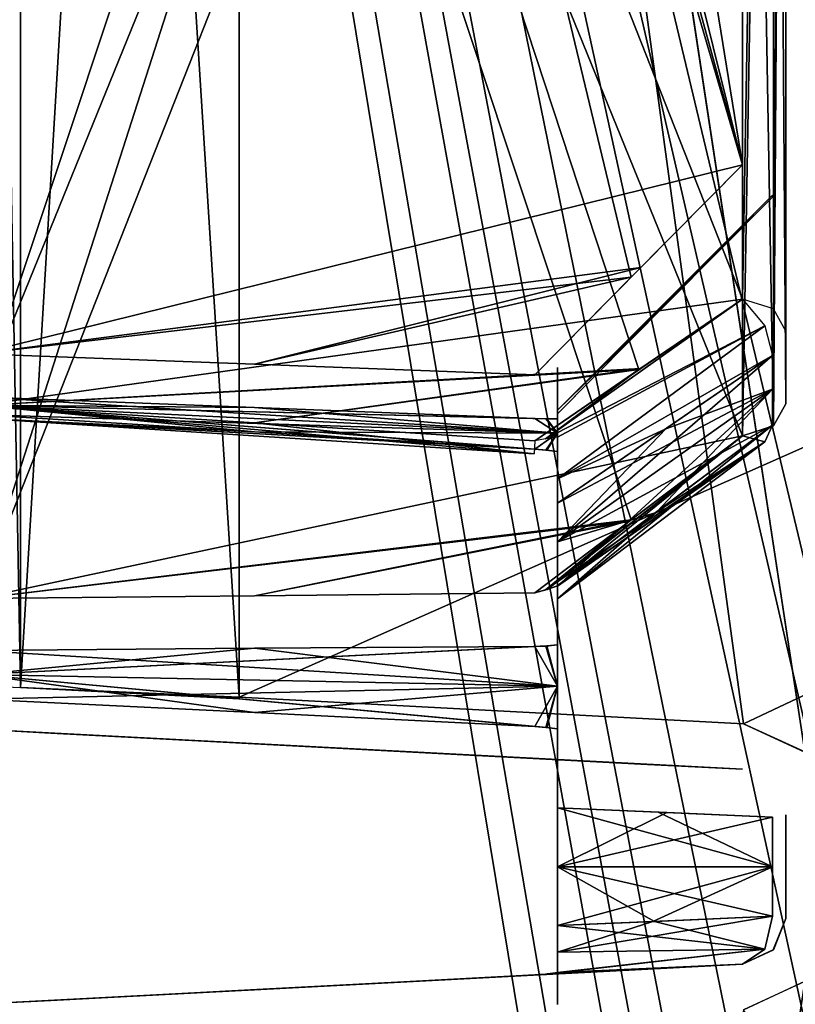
# Model space of a CAD drawing. Header units: millimetres. Extents: x -62 to 48, y -119 to 123.
# Tile 40 of 194: x -30.77 to -25.68, y 87.77 to 94.24. Entities that reach past the tile are written whole.
import ezdxf

# ---------------------------------------------------------------- set-up
doc = ezdxf.new("R2010")
doc.units = ezdxf.units.MM
doc.header["$LTSCALE"] = 52.148148
for name, color, linetype in [('100', 7, 'CONTINUOUS'), ('102', 7, 'CONTINUOUS'), ('135', 7, 'CONTINUOUS'), ('143', 7, 'CONTINUOUS'), ('172', 7, 'CONTINUOUS'), ('176', 7, 'CONTINUOUS'), ('177', 7, 'CONTINUOUS'), ('178', 7, 'CONTINUOUS'), ('179', 7, 'CONTINUOUS'), ('186', 7, 'CONTINUOUS'), ('194', 7, 'CONTINUOUS'), ('206', 7, 'CONTINUOUS'), ('207', 7, 'CONTINUOUS'), ('210', 7, 'CONTINUOUS'), ('211', 7, 'CONTINUOUS'), ('212', 7, 'CONTINUOUS'), ('213', 7, 'CONTINUOUS'), ('215', 7, 'CONTINUOUS'), ('218', 7, 'CONTINUOUS'), ('219', 7, 'CONTINUOUS'), ('231', 7, 'CONTINUOUS'), ('247', 7, 'CONTINUOUS'), ('266', 7, 'CONTINUOUS'), ('267', 7, 'CONTINUOUS'), ('300', 7, 'CONTINUOUS'), ('303', 7, 'CONTINUOUS'), ('304', 7, 'CONTINUOUS'), ('305', 7, 'CONTINUOUS'), ('310', 7, 'CONTINUOUS'), ('311', 7, 'CONTINUOUS'), ('321', 7, 'CONTINUOUS'), ('322', 7, 'CONTINUOUS'), ('345', 7, 'CONTINUOUS'), ('89', 7, 'CONTINUOUS'), ('91', 7, 'CONTINUOUS')]:
    doc.layers.add(name, color=color, linetype=linetype)

msp = doc.modelspace()

# ---------------------------------------------------------------- linework, layer by layer
at = {"layer": '100', "color": 7, "linetype": 'Continuous', "true_color": 0xf5f5f5}
for points in [[(29.8797, 115.9911, 28.7281), (29.8797, 5.8096, 28.7281), (-29.332, 113.9234, 26.6604), (29.8797, 115.9911, 28.7281)], [(-29.332, 113.9234, 26.6604), (29.8797, 5.8096, 28.7281), (-25.6147, 89.4303, 26.7902), (-29.332, 113.9234, 26.6604)], [(-26.0178, 89.6157, 26.7762), (-29.332, 113.9234, 26.6604), (-25.6147, 89.4303, 26.7902), (-26.0178, 89.6157, 26.7762)], [(-29.332, 89.7894, 26.6604), (-29.332, 113.9234, 26.6604), (-26.0178, 89.6157, 26.7762), (-29.332, 89.7894, 26.6604)], [(-25.6132, 87.9237, 26.7903), (29.8797, 5.8096, 28.7281), (-26.0178, 87.7367, 26.7762), (-25.6132, 87.9237, 26.7903)]]:
    msp.add_3dface(points, dxfattribs=at)
at = {"layer": '102', "color": 7, "linetype": 'Continuous', "true_color": 0xf5f5f5}
for points in [[(-29.332, 35.437, -27.1839), (-26.0178, 35.2633, -27.2997), (29.8797, 115.9911, -29.2516), (-29.332, 35.437, -27.1839)], [(-29.332, 63.3166, -27.1839), (-26.0178, 62.9523, -27.2997), (29.8797, 115.9911, -29.2516), (-29.332, 63.3166, -27.1839)], [(29.8797, 115.9911, -29.2516), (-25.6147, 33.5697, -27.3137), (-29.332, 8.9642, -27.1839), (29.8797, 115.9911, -29.2516)], [(-25.6147, 87.9221, -27.3137), (-29.332, 63.3166, -27.1839), (29.8797, 115.9911, -29.2516), (-25.6147, 87.9221, -27.3137)], [(-26.0178, 8.6, -27.2997), (29.8797, 115.9911, -29.2516), (-29.332, 8.9642, -27.1839), (-26.0178, 8.6, -27.2997)], [(-29.332, 113.9234, -27.1839), (-29.332, 89.7894, -27.1839), (29.8797, 115.9911, -29.2516), (-29.332, 113.9234, -27.1839)], [(-29.332, 89.7894, -27.1839), (-26.0178, 89.6157, -27.2997), (29.8797, 115.9911, -29.2516), (-29.332, 89.7894, -27.1839)], [(-25.7863, 60.141, -27.3077), (-29.332, 35.437, -27.1839), (29.8797, 115.9911, -29.2516), (-25.7863, 60.141, -27.3077)], [(-26.0178, 35.2633, -27.2997), (-25.6132, 35.0763, -27.3138), (29.8797, 115.9911, -29.2516), (-26.0178, 35.2633, -27.2997)], [(-26.0178, 62.9523, -27.2997), (-25.7846, 62.8577, -27.3078), (29.8797, 115.9911, -29.2516), (-26.0178, 62.9523, -27.2997)], [(-25.7867, 8.5069, -27.3077), (29.8797, 115.9911, -29.2516), (-26.0178, 8.6, -27.2997), (-25.7867, 8.5069, -27.3077)], [(-26.0178, 89.6157, -27.2997), (-25.6132, 89.4286, -27.3138), (29.8797, 115.9911, -29.2516), (-26.0178, 89.6157, -27.2997)], [(-25.5608, 8.2271, -27.3156), (29.8797, 115.9911, -29.2516), (-25.7867, 8.5069, -27.3077), (-25.5608, 8.2271, -27.3156)], [(-25.5552, 60.4321, -27.3158), (-25.7863, 60.141, -27.3077), (29.8797, 115.9911, -29.2516), (-25.5552, 60.4321, -27.3158)], [(-25.7846, 62.8577, -27.3078), (-25.5575, 62.5726, -27.3157), (29.8797, 115.9911, -29.2516), (-25.7846, 62.8577, -27.3078)], [(-26.0178, 87.7367, -27.2997), (-29.332, 63.3166, -27.1839), (-25.6147, 87.9221, -27.3137), (-26.0178, 87.7367, -27.2997)]]:
    msp.add_3dface(points, dxfattribs=at)
at = {"layer": '135', "color": 7, "linetype": 'Continuous', "true_color": 0xf5f5f5}
for points in [[(-25.7388, 93.3004, -0.2618), (-25.7388, 93.2879, -0.6021), (-25.7388, 113.1056, -0.6021), (-25.7388, 93.3004, -0.2618)], [(-25.7388, 93.2879, 0.0786), (-25.7388, 93.3004, -0.2618), (-25.7388, 113.1056, -0.6021), (-25.7388, 93.2879, 0.0786)], [(-25.7388, 113.1056, 0.0786), (-25.7388, 93.2879, 0.0786), (-25.7388, 113.1056, -0.6021), (-25.7388, 113.1056, 0.0786)], [(-25.7388, 103.852, 14.2548), (-25.7388, 103.6039, 14.4881), (-25.7388, 92.1958, 2.7376), (-25.7388, 103.852, 14.2548)], [(-25.7388, 103.852, -14.7783), (-25.7388, 92.1958, -3.2611), (-25.7388, 103.6039, -15.0116), (-25.7388, 103.852, -14.7783)], [(-25.7388, 103.6039, 14.4881), (-25.7388, 103.3736, 14.7389), (-25.7388, 92.1958, 2.7376), (-25.7388, 103.6039, 14.4881)], [(-25.7388, 103.6039, -15.0116), (-25.7388, 92.1958, -3.2611), (-25.7388, 103.3736, -15.2624), (-25.7388, 103.6039, -15.0116)], [(-25.7388, 91.7175, -3.7452), (-25.7388, 103.3736, -15.2624), (-25.7388, 91.9656, -3.5119), (-25.7388, 91.7175, -3.7452)], [(-25.7388, 103.3736, 14.7389), (-25.7388, 91.7175, 3.2217), (-25.7388, 91.9656, 2.9884), (-25.7388, 103.3736, 14.7389)], [(-25.7388, 92.1958, 2.7376), (-25.7388, 103.3736, 14.7389), (-25.7388, 91.9656, 2.9884), (-25.7388, 92.1958, 2.7376)], [(-25.7388, 103.3736, -15.2624), (-25.7388, 92.1958, -3.2611), (-25.7388, 91.9656, -3.5119), (-25.7388, 103.3736, -15.2624)], [(-25.7388, 89.0165, -27.0197), (-25.7388, 89.0165, -4.8735), (-25.7388, 88.6762, -4.886), (-25.7388, 89.0165, -27.0197)], [(-25.7388, 88.3359, -27.0197), (-25.7388, 89.0165, -27.0197), (-25.7388, 88.3359, -4.8735), (-25.7388, 88.3359, -27.0197)], [(-25.7388, 88.3359, -4.8735), (-25.7388, 89.0165, -27.0197), (-25.7388, 88.6762, -4.886), (-25.7388, 88.3359, -4.8735)], [(-25.7388, 89.0165, 26.4962), (-25.7388, 88.3359, 26.4962), (-25.7388, 89.0165, 4.35), (-25.7388, 89.0165, 26.4962)], [(-25.7388, 89.0165, 4.35), (-25.7388, 88.3359, 26.4962), (-25.7388, 88.6762, 4.3625), (-25.7388, 89.0165, 4.35)], [(-25.7388, 88.3359, 26.4962), (-25.7388, 88.3359, 4.35), (-25.7388, 88.6762, 4.3625), (-25.7388, 88.3359, 26.4962)]]:
    msp.add_3dface(points, dxfattribs=at)
at = {"layer": '143', "color": 7, "linetype": 'Continuous', "true_color": 0xf5f5f5}
for points in [[(-27.2388, 91.957, 0.4328), (-27.2388, 91.7506, 0.4723), (-27.2388, 91.7047, 0.2989), (-27.2388, 91.957, 0.4328)], [(-27.2388, 91.957, -0.9563), (-27.2388, 91.7047, -0.8224), (-27.2388, 91.7507, -0.9958), (-27.2388, 91.957, -0.9563)], [(-27.2388, 91.7047, -0.8224), (-27.2388, 91.6511, -0.6487), (-27.2388, 91.7507, -0.9958), (-27.2388, 91.7047, -0.8224)], [(-27.2388, 91.7507, -0.9958), (-27.2388, 91.6511, -0.6487), (-27.2388, 91.6188, -1.1668), (-27.2388, 91.7507, -0.9958)], [(-27.2388, 91.7506, 0.4723), (-27.2388, 91.6188, 0.6432), (-27.2388, 91.7047, 0.2989), (-27.2388, 91.7506, 0.4723)], [(-27.2388, 91.7047, 0.2989), (-27.2388, 91.6188, 0.6432), (-27.2388, 91.6511, 0.1252), (-27.2388, 91.7047, 0.2989)], [(-27.2388, 91.6762, -0.2618), (-27.2388, 91.6511, 0.1252), (-27.2388, 91.6511, -0.6487), (-27.2388, 91.6762, -0.2618)], [(-27.2388, 91.6511, -0.6487), (-27.2388, 91.6188, 0.6432), (-27.2388, 91.6188, -1.1668), (-27.2388, 91.6511, -0.6487)], [(-27.2388, 91.6511, 0.1252), (-27.2388, 91.6188, 0.6432), (-27.2388, 91.6511, -0.6487), (-27.2388, 91.6511, 0.1252)], [(-27.2388, 91.6188, 0.6432), (-27.2388, 91.524, 0.9079), (-27.2388, 91.6188, -1.1668), (-27.2388, 91.6188, 0.6432)], [(-27.2388, 91.6188, -1.1668), (-27.2388, 91.524, 0.9079), (-27.2388, 91.524, -1.4314), (-27.2388, 91.6188, -1.1668)], [(-27.2388, 91.524, 0.9079), (-27.2388, 91.4054, 1.1627), (-27.2388, 91.524, -1.4314), (-27.2388, 91.524, 0.9079)], [(-27.2388, 91.524, -1.4314), (-27.2388, 91.4054, 1.1627), (-27.2388, 91.4054, -1.6862), (-27.2388, 91.524, -1.4314)], [(-27.2388, 91.4981, -2.0737), (-27.2388, 91.3791, -1.9005), (-27.2388, 91.2245, -1.9915), (-27.2388, 91.4981, -2.0737)], [(-27.2388, 91.4981, 1.5502), (-27.2388, 91.2245, 1.468), (-27.2388, 91.3791, 1.3773), (-27.2388, 91.4981, 1.5502)], [(-27.2388, 91.4054, 1.1627), (-27.2388, 91.3791, 1.3773), (-27.2388, 91.4054, -1.6862), (-27.2388, 91.4054, 1.1627)], [(-27.2388, 91.4054, -1.6862), (-27.2388, 91.3791, 1.3773), (-27.2388, 91.3791, -1.9005), (-27.2388, 91.4054, -1.6862)], [(-27.2388, 91.3791, 1.3773), (-27.2388, 91.2245, 1.468), (-27.2388, 91.3791, -1.9005), (-27.2388, 91.3791, 1.3773)], [(-27.2388, 91.3791, -1.9005), (-27.2388, 91.2245, 1.468), (-27.2388, 91.2245, -1.9915), (-27.2388, 91.3791, -1.9005)], [(-27.2388, 91.2245, 1.468), (-27.2388, 91.0643, 1.5539), (-27.2388, 91.2245, -1.9915), (-27.2388, 91.2245, 1.468)], [(-27.2388, 91.2245, -1.9915), (-27.2388, 91.0643, 1.5539), (-27.2388, 91.0643, -2.0775), (-27.2388, 91.2245, -1.9915)], [(-27.2388, 91.0643, 1.5539), (-27.2388, 90.8102, 1.8468), (-27.2388, 91.0643, -2.0775), (-27.2388, 91.0643, 1.5539)], [(-27.2388, 91.0643, -2.0775), (-27.2388, 90.8102, 1.8468), (-27.2388, 90.8102, -2.3703), (-27.2388, 91.0643, -2.0775)], [(-27.2388, 90.8102, 1.8468), (-27.2388, 90.5204, 2.1045), (-27.2388, 90.8102, -2.3703), (-27.2388, 90.8102, 1.8468)], [(-27.2388, 90.8102, -2.3703), (-27.2388, 90.5204, 2.1045), (-27.2388, 90.5204, -2.628), (-27.2388, 90.8102, -2.3703)], [(-27.2388, 90.5218, 2.5383), (-27.2388, 90.3475, 2.4214), (-27.2388, 90.4364, 2.2656), (-27.2388, 90.5218, 2.5383)], [(-27.2388, 90.5218, -3.0618), (-27.2388, 90.4364, -2.7891), (-27.2388, 90.3472, -2.9448), (-27.2388, 90.5218, -3.0618)], [(-27.2388, 90.5204, 2.1045), (-27.2388, 90.4364, 2.2656), (-27.2388, 90.5204, -2.628), (-27.2388, 90.5204, 2.1045)], [(-27.2388, 90.5204, -2.628), (-27.2388, 90.4364, 2.2656), (-27.2388, 90.4364, -2.7891), (-27.2388, 90.5204, -2.628)], [(-27.2388, 90.4364, -2.7891), (-27.2388, 90.3475, 2.4214), (-27.2388, 90.3472, -2.9448), (-27.2388, 90.4364, -2.7891)], [(-27.2388, 90.4364, 2.2656), (-27.2388, 90.3475, 2.4214), (-27.2388, 90.4364, -2.7891), (-27.2388, 90.4364, 2.2656)], [(-27.2388, 90.3475, 2.4214), (-27.2388, 90.1333, 2.4502), (-27.2388, 90.3472, -2.9448), (-27.2388, 90.3475, 2.4214)], [(-27.2388, 90.3472, -2.9448), (-27.2388, 90.1333, 2.4502), (-27.2388, 90.1333, -2.9737), (-27.2388, 90.3472, -2.9448)], [(-27.2388, 90.1333, -2.9737), (-27.2388, 89.8628, 2.579), (-27.2388, 89.8628, -3.1025), (-27.2388, 90.1333, -2.9737)], [(-27.2388, 90.1333, 2.4502), (-27.2388, 89.8628, 2.579), (-27.2388, 90.1333, -2.9737), (-27.2388, 90.1333, 2.4502)], [(-27.2388, 89.8628, 2.579), (-27.2388, 89.5812, 2.6808), (-27.2388, 89.8628, -3.1025), (-27.2388, 89.8628, 2.579)], [(-27.2388, 89.8628, -3.1025), (-27.2388, 89.5812, 2.6808), (-27.2388, 89.5812, -3.2043), (-27.2388, 89.8628, -3.1025)], [(-27.2388, 89.5812, -3.2043), (-27.2388, 89.4102, 2.8127), (-27.2388, 89.4102, -3.3363), (-27.2388, 89.5812, -3.2043)], [(-27.2388, 89.5812, 2.6808), (-27.2388, 89.4102, 2.8127), (-27.2388, 89.5812, -3.2043), (-27.2388, 89.5812, 2.6808)], [(-27.2388, 89.4102, 2.8127), (-27.2388, 89.3707, 3.0191), (-27.2388, 89.4102, -3.3363), (-27.2388, 89.4102, 2.8127)], [(-27.2388, 89.4102, -3.3363), (-27.2388, 89.3707, 3.0191), (-27.2388, 89.3707, -3.5426), (-27.2388, 89.4102, -3.3363)], [(-27.2388, 89.3707, 3.0191), (-27.2388, 89.2368, 2.7667), (-27.2388, 89.3707, -3.5426), (-27.2388, 89.3707, 3.0191)], [(-27.2388, 89.3707, -3.5426), (-27.2388, 89.2368, 2.7667), (-27.2388, 89.2368, -3.2902), (-27.2388, 89.3707, -3.5426)], [(-27.2388, 89.2368, 2.7667), (-27.2388, 89.0631, 2.7132), (-27.2388, 89.2368, -3.2902), (-27.2388, 89.2368, 2.7667)], [(-27.2388, 89.2368, -3.2902), (-27.2388, 89.0631, 2.7132), (-27.2388, 89.0631, -3.2367), (-27.2388, 89.2368, -3.2902)], [(-27.2388, 89.0631, 2.7132), (-27.2388, 88.6762, 2.7382), (-27.2388, 89.0631, -3.2367), (-27.2388, 89.0631, 2.7132)], [(-27.2388, 89.0631, -3.2367), (-27.2388, 88.6762, 2.7382), (-27.2388, 88.6762, -3.2618), (-27.2388, 89.0631, -3.2367)], [(-27.2388, 88.6762, 2.7382), (-27.2388, 88.2892, 2.7132), (-27.2388, 88.6762, -3.2618), (-27.2388, 88.6762, 2.7382)], [(-27.2388, 88.6762, -3.2618), (-27.2388, 88.2892, 2.7132), (-27.2388, 88.2892, -3.2367), (-27.2388, 88.6762, -3.2618)], [(-27.2388, 88.2892, 2.7132), (-27.2388, 88.1155, 2.7667), (-27.2388, 88.2892, -3.2367), (-27.2388, 88.2892, 2.7132)], [(-27.2388, 88.2892, -3.2367), (-27.2388, 88.1155, 2.7667), (-27.2388, 88.1155, -3.2902), (-27.2388, 88.2892, -3.2367)], [(-27.2388, 88.1155, 2.7667), (-27.2388, 87.9817, 3.0191), (-27.2388, 88.1155, -3.2902), (-27.2388, 88.1155, 2.7667)], [(-27.2388, 88.1155, -3.2902), (-27.2388, 87.9817, 3.0191), (-27.2388, 87.9817, -3.5426), (-27.2388, 88.1155, -3.2902)], [(-27.2388, 87.9817, 3.0191), (-27.2388, 87.9422, 2.8128), (-27.2388, 87.9817, -3.5426), (-27.2388, 87.9817, 3.0191)], [(-27.2388, 87.9817, -3.5426), (-27.2388, 87.9422, 2.8128), (-27.2388, 87.9421, -3.3362), (-27.2388, 87.9817, -3.5426)], [(-27.2388, 87.9422, 2.8128), (-27.2388, 87.7712, 2.6808), (-27.2388, 87.9421, -3.3362), (-27.2388, 87.9422, 2.8128)], [(-27.2388, 87.9421, -3.3362), (-27.2388, 87.7712, 2.6808), (-27.2388, 87.7712, -3.2043), (-27.2388, 87.9421, -3.3362)]]:
    msp.add_3dface(points, dxfattribs=at)
at = {"layer": '172', "color": 7, "linetype": 'Continuous', "true_color": 0xf5f5f5}
for points in [[(-25.8266, 88.6762, 4.1504), (-27.2388, 89.0631, 2.7132), (-26.5784, 89.0351, 3.381), (-25.8266, 88.6762, 4.1504)], [(-27.2388, 88.6762, 2.7382), (-27.2388, 89.0631, 2.7132), (-25.8266, 88.6762, 4.1504), (-27.2388, 88.6762, 2.7382)], [(-25.8266, 89.0009, 4.1384), (-25.8266, 88.6762, 4.1504), (-26.5784, 89.0351, 3.381), (-25.8266, 89.0009, 4.1384)], [(-27.2388, 88.6762, 2.7382), (-25.8266, 88.3515, 4.1384), (-26.6028, 88.3162, 3.3564), (-27.2388, 88.6762, 2.7382)], [(-25.8266, 88.3515, 4.1384), (-27.2388, 88.6762, 2.7382), (-25.8266, 88.6762, 4.1504), (-25.8266, 88.3515, 4.1384)], [(-27.2388, 88.2892, 2.7132), (-27.2388, 88.6762, 2.7382), (-26.6028, 88.3162, 3.3564), (-27.2388, 88.2892, 2.7132)]]:
    msp.add_3dface(points, dxfattribs=at)
at = {"layer": '176', "color": 7, "linetype": 'Continuous', "true_color": 0xf5f5f5}
for points in [[(-27.2388, 89.0631, -3.2367), (-27.2388, 88.6762, -3.2618), (-26.5221, 89.0326, -3.9613), (-27.2388, 89.0631, -3.2367)], [(-27.2388, 88.6762, -3.2618), (-25.8266, 89.0009, -4.6619), (-26.5221, 89.0326, -3.9613), (-27.2388, 88.6762, -3.2618)], [(-25.8266, 89.0009, -4.6619), (-27.2388, 88.6762, -3.2618), (-25.8266, 88.6762, -4.6739), (-25.8266, 89.0009, -4.6619)], [(-27.2388, 88.6762, -3.2618), (-27.2388, 88.2892, -3.2367), (-25.8266, 88.6762, -4.6739), (-27.2388, 88.6762, -3.2618)], [(-25.8266, 88.6762, -4.6739), (-27.2388, 88.2892, -3.2367), (-26.6129, 88.3158, -3.8696), (-25.8266, 88.6762, -4.6739)], [(-25.8266, 88.3515, -4.6619), (-25.8266, 88.6762, -4.6739), (-26.6129, 88.3158, -3.8696), (-25.8266, 88.3515, -4.6619)]]:
    msp.add_3dface(points, dxfattribs=at)
at = {"layer": '177', "color": 7, "linetype": 'Continuous', "true_color": 0xf5f5f5}
for points in [[(-27.2388, 90.8102, -2.3703), (-25.8266, 92.0344, -3.1235), (-26.5232, 91.5576, -2.6077), (-27.2388, 90.8102, -2.3703)], [(-25.8266, 92.0344, -3.1235), (-27.2388, 90.8102, -2.3703), (-25.8266, 91.8147, -3.3628), (-25.8266, 92.0344, -3.1235)], [(-25.8266, 91.8147, -3.3628), (-27.2388, 90.5204, -2.628), (-26.5863, 91.0092, -3.072), (-25.8266, 91.8147, -3.3628)], [(-27.2388, 90.8102, -2.3703), (-27.2388, 90.5204, -2.628), (-25.8266, 91.8147, -3.3628), (-27.2388, 90.8102, -2.3703)], [(-25.8266, 91.5779, -3.5854), (-25.8266, 91.8147, -3.3628), (-26.5863, 91.0092, -3.072), (-25.8266, 91.5779, -3.5854)], [(-27.2388, 91.0643, -2.0775), (-27.2388, 90.8102, -2.3703), (-26.5232, 91.5576, -2.6077), (-27.2388, 91.0643, -2.0775)]]:
    msp.add_3dface(points, dxfattribs=at)
at = {"layer": '178', "color": 7, "linetype": 'Continuous', "true_color": 0xf5f5f5}
for points in [[(-25.8266, 93.0764, 0.0629), (-27.2388, 91.6762, -0.2618), (-25.8266, 93.0883, -0.2618), (-25.8266, 93.0764, 0.0629)], [(-27.2388, 91.6762, -0.2618), (-25.8266, 93.0764, -0.5865), (-25.8266, 93.0883, -0.2618), (-27.2388, 91.6762, -0.2618)], [(-26.5232, 92.3746, 0.0947), (-27.2388, 91.6762, -0.2618), (-25.8266, 93.0764, 0.0629), (-26.5232, 92.3746, 0.0947)], [(-25.8266, 93.0764, -0.5865), (-27.2388, 91.6762, -0.2618), (-26.5863, 92.311, -0.621), (-25.8266, 93.0764, -0.5865)], [(-27.2388, 91.6511, 0.1252), (-27.2388, 91.6762, -0.2618), (-26.5232, 92.3746, 0.0947), (-27.2388, 91.6511, 0.1252)], [(-27.2388, 91.6762, -0.2618), (-27.2388, 91.6511, -0.6487), (-26.5863, 92.311, -0.621), (-27.2388, 91.6762, -0.2618)]]:
    msp.add_3dface(points, dxfattribs=at)
at = {"layer": '179', "color": 7, "linetype": 'Continuous', "true_color": 0xf5f5f5}
for points in [[(-26.5311, 91.5521, 2.0783), (-25.8266, 92.0344, 2.6), (-25.8266, 91.8147, 2.8393), (-26.5311, 91.5521, 2.0783)], [(-25.8266, 91.5779, 3.0619), (-27.2388, 90.8102, 1.8468), (-25.8266, 91.8147, 2.8393), (-25.8266, 91.5779, 3.0619)], [(-27.2388, 90.8102, 1.8468), (-27.2388, 91.0643, 1.5539), (-25.8266, 91.8147, 2.8393), (-27.2388, 90.8102, 1.8468)], [(-27.2388, 91.0643, 1.5539), (-26.5311, 91.5521, 2.0783), (-25.8266, 91.8147, 2.8393), (-27.2388, 91.0643, 1.5539)], [(-26.5972, 91.001, 2.5411), (-27.2388, 90.8102, 1.8468), (-25.8266, 91.5779, 3.0619), (-26.5972, 91.001, 2.5411)], [(-27.2388, 90.5204, 2.1045), (-27.2388, 90.8102, 1.8468), (-26.5972, 91.001, 2.5411), (-27.2388, 90.5204, 2.1045)]]:
    msp.add_3dface(points, dxfattribs=at)
at = {"layer": '186', "color": 7, "linetype": 'Continuous', "true_color": 0xf5f5f5}
for points in [[(-29.332, 113.9234, 26.6604), (-29.332, 89.7894, 26.6604), (-30.7694, 112.53, 25.1719), (-29.332, 113.9234, 26.6604)], [(-30.7694, 112.53, 25.1719), (-29.332, 89.7894, 26.6604), (-30.7694, 89.8539, 25.1719), (-30.7694, 112.53, 25.1719)], [(-29.3322, 89.7786, 26.6602), (-30.7694, 89.8539, 25.1719), (-29.332, 89.784, 26.6604), (-29.3322, 89.7786, 26.6602)], [(-30.7694, 89.8539, 25.1719), (-29.332, 89.7894, 26.6604), (-29.332, 89.784, 26.6604), (-30.7694, 89.8539, 25.1719)]]:
    msp.add_3dface(points, dxfattribs=at)
at = {"layer": '194', "color": 7, "linetype": 'Continuous', "true_color": 0xf5f5f5}
for points in [[(-30.7694, 89.8539, -25.6954), (-29.332, 113.9234, -27.1839), (-30.7694, 112.53, -25.6954), (-30.7694, 89.8539, -25.6954)], [(-29.332, 89.7894, -27.1839), (-29.332, 113.9234, -27.1839), (-30.7694, 89.8539, -25.6954), (-29.332, 89.7894, -27.1839)], [(-29.3322, 89.7786, -27.1837), (-29.332, 89.7894, -27.1839), (-30.7694, 89.8539, -25.6954), (-29.3322, 89.7786, -27.1837)], [(-29.332, 89.784, -27.1839), (-29.332, 89.7894, -27.1839), (-29.3322, 89.7786, -27.1837), (-29.332, 89.784, -27.1839)]]:
    msp.add_3dface(points, dxfattribs=at)
at = {"layer": '206', "color": 7, "linetype": 'Continuous', "true_color": 0xf5f5f5}
for points in [[(-31.0465, 91.7636, 0.8403), (-31.0465, 91.7086, 0.9837), (-29.2318, 91.694, 0.7506), (-31.0465, 91.7636, 0.8403)], [(-29.2318, 91.694, 0.7506), (-31.0465, 91.7086, 0.9837), (-27.3896, 91.6219, 0.6599), (-29.2318, 91.694, 0.7506)], [(-27.3896, 91.6219, 0.6599), (-31.0465, 91.7086, 0.9837), (-27.3089, 91.6195, 0.6533), (-27.3896, 91.6219, 0.6599)], [(-31.0465, 91.6469, 1.1243), (-27.2388, 91.524, 0.9079), (-31.0465, 91.7086, 0.9837), (-31.0465, 91.6469, 1.1243)], [(-31.0465, 91.7086, 0.9837), (-27.2388, 91.524, 0.9079), (-27.3089, 91.6195, 0.6533), (-31.0465, 91.7086, 0.9837)], [(-29.2317, 91.5344, 1.1392), (-27.2388, 91.524, 0.9079), (-31.0465, 91.6469, 1.1243), (-29.2317, 91.5344, 1.1392)], [(-27.2388, 91.524, 0.9079), (-27.2388, 91.6188, 0.6432), (-27.3089, 91.6195, 0.6533), (-27.2388, 91.524, 0.9079)], [(-27.3896, 91.4193, 1.1531), (-27.2388, 91.524, 0.9079), (-29.2317, 91.5344, 1.1392), (-27.3896, 91.4193, 1.1531)], [(-27.2388, 91.524, 0.9079), (-27.3896, 91.4193, 1.1531), (-27.3161, 91.4137, 1.1556), (-27.2388, 91.524, 0.9079)], [(-27.2388, 91.4054, 1.1627), (-27.2388, 91.524, 0.9079), (-27.3161, 91.4137, 1.1556), (-27.2388, 91.4054, 1.1627)], [(-31.0465, 89.9398, 2.7631), (-27.2388, 89.8628, 2.579), (-27.3089, 90.1268, 2.4579), (-31.0465, 89.9398, 2.7631)], [(-27.3896, 90.1238, 2.4642), (-31.0465, 89.9398, 2.7631), (-27.3089, 90.1268, 2.4579), (-27.3896, 90.1238, 2.4642)], [(-27.2388, 89.8628, 2.579), (-27.2388, 90.1333, 2.4502), (-27.3089, 90.1268, 2.4579), (-27.2388, 89.8628, 2.579)], [(-29.2318, 90.1113, 2.5794), (-31.0465, 89.9398, 2.7631), (-27.3896, 90.1238, 2.4642), (-29.2318, 90.1113, 2.5794)], [(-31.0465, 90.0978, 2.6921), (-31.0465, 89.9398, 2.7631), (-29.2318, 90.1113, 2.5794), (-31.0465, 90.0978, 2.6921)], [(-31.0465, 89.7782, 2.8256), (-27.2388, 89.8628, 2.579), (-31.0465, 89.9398, 2.7631), (-31.0465, 89.7782, 2.8256)], [(-29.2317, 89.6885, 2.756), (-27.2388, 89.8628, 2.579), (-31.0465, 89.7782, 2.8256), (-29.2317, 89.6885, 2.756)], [(-27.3896, 89.5978, 2.6839), (-27.2388, 89.8628, 2.579), (-29.2317, 89.6885, 2.756), (-27.3896, 89.5978, 2.6839)], [(-27.2388, 89.8628, 2.579), (-27.3896, 89.5978, 2.6839), (-27.3161, 89.592, 2.6817), (-27.2388, 89.8628, 2.579)], [(-27.2388, 89.5812, 2.6808), (-27.2388, 89.8628, 2.579), (-27.3161, 89.592, 2.6817), (-27.2388, 89.5812, 2.6808)]]:
    msp.add_3dface(points, dxfattribs=at)
at = {"layer": '207', "color": 7, "linetype": 'Continuous', "true_color": 0xf5f5f5}
for points in [[(-29.2317, 91.694, -1.2741), (-27.2388, 91.524, -1.4314), (-31.0465, 91.7636, -1.3638), (-29.2317, 91.694, -1.2741)], [(-31.0465, 91.7636, -1.3638), (-27.2388, 91.524, -1.4314), (-31.0465, 91.7086, -1.5072), (-31.0465, 91.7636, -1.3638)], [(-27.3896, 91.4193, -1.6766), (-31.0465, 91.7086, -1.5072), (-27.3089, 91.413, -1.6796), (-27.3896, 91.4193, -1.6766)], [(-29.2318, 91.5344, -1.6627), (-31.0465, 91.7086, -1.5072), (-27.3896, 91.4193, -1.6766), (-29.2318, 91.5344, -1.6627)], [(-31.0465, 91.6469, -1.6478), (-31.0465, 91.7086, -1.5072), (-29.2318, 91.5344, -1.6627), (-31.0465, 91.6469, -1.6478)], [(-31.0465, 91.7086, -1.5072), (-27.2388, 91.524, -1.4314), (-27.3089, 91.413, -1.6796), (-31.0465, 91.7086, -1.5072)], [(-27.3896, 91.6219, -1.1834), (-27.2388, 91.524, -1.4314), (-29.2317, 91.694, -1.2741), (-27.3896, 91.6219, -1.1834)], [(-27.2388, 91.524, -1.4314), (-27.3896, 91.6219, -1.1834), (-27.3161, 91.6197, -1.1776), (-27.2388, 91.524, -1.4314)], [(-27.2388, 91.6188, -1.1668), (-27.2388, 91.524, -1.4314), (-27.3161, 91.6197, -1.1776), (-27.2388, 91.6188, -1.1668)], [(-27.2388, 91.524, -1.4314), (-27.2388, 91.4054, -1.6862), (-27.3089, 91.413, -1.6796), (-27.2388, 91.524, -1.4314)], [(-27.2388, 89.8628, -3.1025), (-27.3896, 90.1238, -2.9878), (-27.3161, 90.1263, -2.982), (-27.2388, 89.8628, -3.1025)], [(-27.2388, 90.1333, -2.9737), (-27.2388, 89.8628, -3.1025), (-27.3161, 90.1263, -2.982), (-27.2388, 90.1333, -2.9737)], [(-29.2317, 90.1113, -3.1029), (-27.2388, 89.8628, -3.1025), (-31.0465, 90.0978, -3.2156), (-29.2317, 90.1113, -3.1029)], [(-31.0465, 90.0978, -3.2156), (-27.2388, 89.8628, -3.1025), (-31.0465, 89.9398, -3.2866), (-31.0465, 90.0978, -3.2156)], [(-27.3896, 90.1238, -2.9878), (-27.2388, 89.8628, -3.1025), (-29.2317, 90.1113, -3.1029), (-27.3896, 90.1238, -2.9878)], [(-31.0465, 89.9398, -3.2866), (-27.2388, 89.8628, -3.1025), (-27.3089, 89.5912, -3.2051), (-31.0465, 89.9398, -3.2866)], [(-27.3896, 89.5978, -3.2075), (-31.0465, 89.9398, -3.2866), (-27.3089, 89.5912, -3.2051), (-27.3896, 89.5978, -3.2075)], [(-29.2318, 89.6886, -3.2795), (-31.0465, 89.9398, -3.2866), (-27.3896, 89.5978, -3.2075), (-29.2318, 89.6886, -3.2795)], [(-31.0465, 89.7782, -3.3491), (-31.0465, 89.9398, -3.2866), (-29.2318, 89.6886, -3.2795), (-31.0465, 89.7782, -3.3491)], [(-27.2388, 89.8628, -3.1025), (-27.2388, 89.5812, -3.2043), (-27.3089, 89.5912, -3.2051), (-27.2388, 89.8628, -3.1025)]]:
    msp.add_3dface(points, dxfattribs=at)
at = {"layer": '210', "color": 7, "linetype": 'Continuous', "true_color": 0xf5f5f5}
for points in [[(-26.0231, 89.3161, -26.9998), (-31.0465, 89.5794, -24.3061), (-26.0231, 89.3161, -4.8735), (-26.0231, 89.3161, -26.9998)], [(-30.9237, 89.5729, -24.9403), (-31.0465, 89.5794, -24.3061), (-26.0231, 89.3161, -26.9998), (-30.9237, 89.5729, -24.9403)], [(-26.0231, 89.3161, -4.8735), (-31.0465, 89.5794, -3.6313), (-26.6913, 89.3511, -4.1999), (-26.0231, 89.3161, -4.8735)], [(-31.0465, 89.5794, -24.3061), (-31.0465, 89.5794, -3.6313), (-26.0231, 89.3161, -4.8735), (-31.0465, 89.5794, -24.3061)], [(-31.0465, 89.5794, -3.6313), (-29.2318, 89.4843, -3.5636), (-26.6913, 89.3511, -4.1999), (-31.0465, 89.5794, -3.6313)], [(-30.9216, 89.5728, 24.4219), (-26.0231, 89.3161, 4.35), (-31.0465, 89.5794, 23.7826), (-30.9216, 89.5728, 24.4219)], [(-26.0231, 89.3161, 4.35), (-26.7472, 89.354, 3.62), (-31.0465, 89.5794, 23.7826), (-26.0231, 89.3161, 4.35)], [(-26.7472, 89.354, 3.62), (-31.0465, 89.5794, 3.1078), (-31.0465, 89.5794, 23.7826), (-26.7472, 89.354, 3.62)], [(-29.2317, 89.4842, 3.0401), (-31.0465, 89.5794, 3.1078), (-26.7472, 89.354, 3.62), (-29.2317, 89.4842, 3.0401)], [(-30.5693, 89.5543, -25.487), (-30.9237, 89.5729, -24.9403), (-26.0231, 89.3161, -26.9998), (-30.5693, 89.5543, -25.487)], [(-30.5693, 89.5543, 24.9635), (-26.0231, 89.3161, 4.35), (-30.9216, 89.5728, 24.4219), (-30.5693, 89.5543, 24.9635)], [(-29.2161, 89.4834, -26.8883), (-30.5693, 89.5543, -25.487), (-26.0231, 89.3161, -26.9998), (-29.2161, 89.4834, -26.8883)], [(-29.2161, 89.4834, 26.3648), (-26.0231, 89.3161, 4.35), (-30.5693, 89.5543, 24.9635), (-29.2161, 89.4834, 26.3648)], [(-29.2318, 89.4843, -3.5636), (-27.3896, 89.3877, -3.4934), (-26.6913, 89.3511, -4.1999), (-29.2318, 89.4843, -3.5636)], [(-27.3896, 89.3877, 2.9699), (-29.2317, 89.4842, 3.0401), (-26.7472, 89.354, 3.62), (-27.3896, 89.3877, 2.9699)], [(-26.0231, 89.3161, 26.4763), (-26.0231, 89.3161, 4.35), (-29.2161, 89.4834, 26.3648), (-26.0231, 89.3161, 26.4763)]]:
    msp.add_3dface(points, dxfattribs=at)
at = {"layer": '211', "color": 7, "linetype": 'Continuous', "true_color": 0xf5f5f5}
for points in [[(-31.0465, 87.773, 23.7826), (-31.0465, 87.773, 3.1078), (-26.0231, 88.0363, 4.35), (-31.0465, 87.773, 23.7826)], [(-26.0231, 88.0363, 4.35), (-31.0465, 87.773, 3.1078), (-26.7714, 87.9971, 3.5956), (-26.0231, 88.0363, 4.35)], [(-30.9215, 87.7796, 24.4223), (-31.0465, 87.773, 23.7826), (-26.0231, 88.0363, 26.4763), (-30.9215, 87.7796, 24.4223)], [(-26.0231, 88.0363, 26.4763), (-31.0465, 87.773, 23.7826), (-26.0231, 88.0363, 4.35), (-26.0231, 88.0363, 26.4763)], [(-30.9239, 87.7794, -24.9398), (-26.0231, 88.0363, -4.8735), (-31.0465, 87.773, -24.3061), (-30.9239, 87.7794, -24.9398)], [(-26.0231, 88.0363, -4.8735), (-26.7811, 87.9966, -4.1093), (-31.0465, 87.773, -24.3061), (-26.0231, 88.0363, -4.8735)], [(-31.0465, 87.773, 3.1078), (-29.2318, 87.8681, 3.0401), (-26.7714, 87.9971, 3.5956), (-31.0465, 87.773, 3.1078)], [(-26.7811, 87.9966, -4.1093), (-31.0465, 87.773, -3.6313), (-31.0465, 87.773, -24.3061), (-26.7811, 87.9966, -4.1093)], [(-29.2317, 87.8681, -3.5636), (-31.0465, 87.773, -3.6313), (-26.7811, 87.9966, -4.1093), (-29.2317, 87.8681, -3.5636)], [(-30.5693, 87.798, -25.487), (-26.0231, 88.0363, -4.8735), (-30.9239, 87.7794, -24.9398), (-30.5693, 87.798, -25.487)], [(-30.5693, 87.798, 24.9635), (-30.9215, 87.7796, 24.4223), (-26.0231, 88.0363, 26.4763), (-30.5693, 87.798, 24.9635)], [(-29.2161, 87.8689, 26.3648), (-30.5693, 87.798, 24.9635), (-26.0231, 88.0363, 26.4763), (-29.2161, 87.8689, 26.3648)], [(-29.2161, 87.8689, -26.8883), (-26.0231, 88.0363, -4.8735), (-30.5693, 87.798, -25.487), (-29.2161, 87.8689, -26.8883)], [(-29.2318, 87.8681, 3.0401), (-27.3896, 87.9647, 2.9699), (-26.7714, 87.9971, 3.5956), (-29.2318, 87.8681, 3.0401)], [(-27.3896, 87.9647, -3.4934), (-29.2317, 87.8681, -3.5636), (-26.7811, 87.9966, -4.1093), (-27.3896, 87.9647, -3.4934)], [(-26.0231, 88.0363, -26.9998), (-26.0231, 88.0363, -4.8735), (-29.2161, 87.8689, -26.8883), (-26.0231, 88.0363, -26.9998)]]:
    msp.add_3dface(points, dxfattribs=at)
at = {"layer": '212', "color": 7, "linetype": 'Continuous', "true_color": 0xf5f5f5}
for points in [[(-26.0231, 113.0857, 0.3781), (-31.0465, 110.3919, 0.6414), (-26.0231, 93.2879, 0.3781), (-26.0231, 113.0857, 0.3781)], [(-31.0465, 110.3919, 0.6414), (-31.0465, 92.0457, 0.6414), (-26.0231, 93.2879, 0.3781), (-31.0465, 110.3919, 0.6414)], [(-26.0231, 93.2879, 0.3781), (-31.0465, 92.0457, 0.6414), (-26.6929, 92.6128, 0.4133), (-26.0231, 93.2879, 0.3781)], [(-31.0465, 92.0457, 0.6414), (-29.2318, 91.978, 0.5463), (-26.6929, 92.6128, 0.4133), (-31.0465, 92.0457, 0.6414)], [(-29.2318, 91.978, 0.5463), (-27.3896, 91.9078, 0.4498), (-26.6929, 92.6128, 0.4133), (-29.2318, 91.978, 0.5463)]]:
    msp.add_3dface(points, dxfattribs=at)
at = {"layer": '213', "color": 7, "linetype": 'Continuous', "true_color": 0xf5f5f5}
for points in [[(-26.0231, 113.0857, -0.9017), (-26.0231, 93.2879, -0.9017), (-29.2161, 112.9742, -1.069), (-26.0231, 113.0857, -0.9017)], [(-29.2161, 112.9742, -1.069), (-26.0231, 93.2879, -0.9017), (-30.5693, 111.5729, -1.1399), (-29.2161, 112.9742, -1.069)], [(-30.5693, 111.5729, -1.1399), (-26.0231, 93.2879, -0.9017), (-30.9216, 111.0313, -1.1584), (-30.5693, 111.5729, -1.1399)], [(-30.9216, 111.0313, -1.1584), (-26.0231, 93.2879, -0.9017), (-31.0465, 110.3919, -1.1649), (-30.9216, 111.0313, -1.1584)], [(-26.0231, 93.2879, -0.9017), (-26.7547, 92.5504, -0.94), (-31.0465, 110.3919, -1.1649), (-26.0231, 93.2879, -0.9017)], [(-26.7547, 92.5504, -0.94), (-31.0465, 92.0457, -1.1649), (-31.0465, 110.3919, -1.1649), (-26.7547, 92.5504, -0.94)], [(-29.2317, 91.978, -1.0698), (-31.0465, 92.0457, -1.1649), (-26.7547, 92.5504, -0.94), (-29.2317, 91.978, -1.0698)], [(-27.3896, 91.9078, -0.9733), (-29.2317, 91.978, -1.0698), (-26.7547, 92.5504, -0.94), (-27.3896, 91.9078, -0.9733)]]:
    msp.add_3dface(points, dxfattribs=at)
at = {"layer": '215', "color": 7, "linetype": 'Continuous', "true_color": 0xf5f5f5}
for points in [[(-26.0231, 92.4064, 2.5244), (-31.0465, 105.1312, 14.7275), (-26.0231, 104.0625, 14.0417), (-26.0231, 92.4064, 2.5244)], [(-26.7047, 91.9428, 2.0161), (-31.0465, 105.1312, 14.7275), (-26.0231, 92.4064, 2.5244), (-26.7047, 91.9428, 2.0161)], [(-31.0465, 91.7078, 1.4641), (-31.0465, 105.1312, 14.7275), (-26.7047, 91.9428, 2.0161), (-31.0465, 91.7078, 1.4641)], [(-29.2317, 91.5928, 1.4841), (-31.0465, 91.7078, 1.4641), (-26.7047, 91.9428, 2.0161), (-29.2317, 91.5928, 1.4841)], [(-27.3896, 91.475, 1.5035), (-29.2317, 91.5928, 1.4841), (-26.7047, 91.9428, 2.0161), (-27.3896, 91.475, 1.5035)]]:
    msp.add_3dface(points, dxfattribs=at)
at = {"layer": '218', "color": 7, "linetype": 'Continuous', "true_color": 0xf5f5f5}
for points in [[(-31.0465, 105.1312, -15.251), (-31.0465, 91.7078, -1.9876), (-26.7463, 104.6078, -15.0507), (-31.0465, 105.1312, -15.251)], [(-26.7463, 104.6078, -15.0507), (-31.0465, 91.7078, -1.9876), (-26.0231, 104.0625, -14.5652), (-26.7463, 104.6078, -15.0507)], [(-26.0231, 104.0625, -14.5652), (-31.0465, 91.7078, -1.9876), (-26.0231, 92.4064, -3.048), (-26.0231, 104.0625, -14.5652)], [(-26.0231, 92.4064, -3.048), (-31.0465, 91.7078, -1.9876), (-26.6929, 91.9508, -2.5484), (-26.0231, 92.4064, -3.048)], [(-31.0465, 91.7078, -1.9876), (-29.2318, 91.5928, -2.0077), (-26.6929, 91.9508, -2.5484), (-31.0465, 91.7078, -1.9876)], [(-29.2318, 91.5928, -2.0077), (-27.3896, 91.475, -2.027), (-26.6929, 91.9508, -2.5484), (-29.2318, 91.5928, -2.0077)]]:
    msp.add_3dface(points, dxfattribs=at)
at = {"layer": '219', "color": 7, "linetype": 'Continuous', "true_color": 0xf5f5f5}
for points in [[(-26.7547, 90.9553, -3.4672), (-31.0465, 90.4382, -3.2725), (-31.0465, 103.8616, -16.5359), (-26.7547, 90.9553, -3.4672)], [(-26.0231, 91.5069, -3.9583), (-26.7547, 90.9553, -3.4672), (-31.0465, 103.8616, -16.5359), (-26.0231, 91.5069, -3.9583)], [(-26.0231, 103.163, -15.4756), (-26.0231, 91.5069, -3.9583), (-31.0465, 103.8616, -16.5359), (-26.0231, 103.163, -15.4756)], [(-29.2317, 90.4569, -3.1572), (-31.0465, 90.4382, -3.2725), (-26.7547, 90.9553, -3.4672), (-29.2317, 90.4569, -3.1572)], [(-27.3896, 90.4748, -3.0392), (-29.2317, 90.4569, -3.1572), (-26.7547, 90.9553, -3.4672), (-27.3896, 90.4748, -3.0392)]]:
    msp.add_3dface(points, dxfattribs=at)
at = {"layer": '231', "color": 7, "linetype": 'Continuous', "true_color": 0xf5f5f5}
for points in [[(-26.7918, 103.686, 15.5255), (-31.0465, 103.8616, 16.0124), (-31.0465, 90.4382, 2.749), (-26.7918, 103.686, 15.5255)], [(-26.0231, 103.163, 14.952), (-26.7918, 103.686, 15.5255), (-31.0465, 90.4382, 2.749), (-26.0231, 103.163, 14.952)], [(-26.0231, 91.5069, 3.4348), (-26.0231, 103.163, 14.952), (-31.0465, 90.4382, 2.749), (-26.0231, 91.5069, 3.4348)], [(-26.7661, 90.9467, 2.936), (-26.0231, 91.5069, 3.4348), (-31.0465, 90.4382, 2.749), (-26.7661, 90.9467, 2.936)], [(-29.2318, 90.4569, 2.6337), (-26.7661, 90.9467, 2.936), (-31.0465, 90.4382, 2.749), (-29.2318, 90.4569, 2.6337)], [(-27.3896, 90.4748, 2.5157), (-26.7661, 90.9467, 2.936), (-29.2318, 90.4569, 2.6337), (-27.3896, 90.4748, 2.5157)]]:
    msp.add_3dface(points, dxfattribs=at)
at = {"layer": '247', "color": 7, "linetype": 'Continuous', "true_color": 0xf5f5f5}
for points in [[(-30.7694, 89.8539, -25.6954), (-30.7694, 112.53, -25.6954), (-31.1762, 111.9723, -25.0771), (-30.7694, 89.8539, -25.6954)], [(-31.0111, 89.8647, -25.3907), (-30.7694, 89.8539, -25.6954), (-31.1762, 111.9723, -25.0771), (-31.0111, 89.8647, -25.3907)]]:
    msp.add_3dface(points, dxfattribs=at)
at = {"layer": '266', "color": 7, "linetype": 'Continuous', "true_color": 0xf5f5f5}
for points in [[(-25.8212, 103.2284, -15.4093), (-25.7388, 103.3736, -15.2624), (-25.8211, 91.5723, -3.8921), (-25.8212, 103.2284, -15.4093)], [(-25.7388, 103.3736, -15.2624), (-25.7388, 91.7175, -3.7452), (-25.8211, 91.5723, -3.8921), (-25.7388, 103.3736, -15.2624)], [(-26.0231, 91.5069, -3.9583), (-26.0231, 103.163, -15.4756), (-25.8212, 103.2284, -15.4093), (-26.0231, 91.5069, -3.9583)], [(-26.0231, 91.5069, -3.9583), (-25.8212, 103.2284, -15.4093), (-25.8211, 91.5723, -3.8921), (-26.0231, 91.5069, -3.9583)]]:
    msp.add_3dface(points, dxfattribs=at)
at = {"layer": '267', "color": 7, "linetype": 'Continuous', "true_color": 0xf5f5f5}
for points in [[(-27.2388, 90.4364, -2.7891), (-25.8266, 91.5779, -3.5854), (-26.5863, 91.0092, -3.072), (-27.2388, 90.4364, -2.7891)], [(-25.8266, 91.5779, -3.5854), (-27.2388, 90.4364, -2.7891), (-25.8764, 91.4681, -3.7832), (-25.8266, 91.5779, -3.5854)], [(-27.3183, 90.4948, -3.0508), (-26.0231, 91.5069, -3.9583), (-25.8764, 91.4681, -3.7832), (-27.3183, 90.4948, -3.0508)], [(-26.7547, 90.9553, -3.4672), (-26.0231, 91.5069, -3.9583), (-27.3183, 90.4948, -3.0508), (-26.7547, 90.9553, -3.4672)], [(-27.2388, 90.5218, -3.0618), (-27.3183, 90.4948, -3.0508), (-25.8764, 91.4681, -3.7832), (-27.2388, 90.5218, -3.0618)], [(-27.2388, 90.4364, -2.7891), (-27.2388, 90.5218, -3.0618), (-25.8764, 91.4681, -3.7832), (-27.2388, 90.4364, -2.7891)], [(-27.2388, 90.5204, -2.628), (-27.2388, 90.4364, -2.7891), (-26.5863, 91.0092, -3.072), (-27.2388, 90.5204, -2.628)], [(-27.3896, 90.4748, -3.0392), (-26.7547, 90.9553, -3.4672), (-27.3183, 90.4948, -3.0508), (-27.3896, 90.4748, -3.0392)]]:
    msp.add_3dface(points, dxfattribs=at)
at = {"layer": '300', "color": 7, "linetype": 'Continuous', "true_color": 0xf5f5f5}
for points in [[(-25.7388, 91.7175, 3.2217), (-25.7388, 103.3736, 14.7389), (-25.8212, 103.2284, 14.8858), (-25.7388, 91.7175, 3.2217)], [(-25.8212, 103.2284, 14.8858), (-26.0231, 103.163, 14.952), (-25.8212, 91.5723, 3.3686), (-25.8212, 103.2284, 14.8858)], [(-25.7388, 91.7175, 3.2217), (-25.8212, 103.2284, 14.8858), (-25.8212, 91.5723, 3.3686), (-25.7388, 91.7175, 3.2217)], [(-26.0231, 103.163, 14.952), (-26.0231, 91.5069, 3.4348), (-25.8212, 91.5723, 3.3686), (-26.0231, 103.163, 14.952)]]:
    msp.add_3dface(points, dxfattribs=at)
at = {"layer": '303', "color": 7, "linetype": 'Continuous', "true_color": 0xf5f5f5}
for points in [[(-26.0231, 92.4064, 2.5244), (-26.0231, 104.0625, 14.0417), (-25.8212, 103.9971, 14.1079), (-26.0231, 92.4064, 2.5244)], [(-26.0231, 92.4064, 2.5244), (-25.8212, 103.9971, 14.1079), (-25.8212, 92.341, 2.5907), (-26.0231, 92.4064, 2.5244)], [(-25.8212, 103.9971, 14.1079), (-25.7388, 103.852, 14.2548), (-25.8212, 92.341, 2.5907), (-25.8212, 103.9971, 14.1079)], [(-25.7388, 103.852, 14.2548), (-25.7388, 92.1958, 2.7376), (-25.8212, 92.341, 2.5907), (-25.7388, 103.852, 14.2548)]]:
    msp.add_3dface(points, dxfattribs=at)
at = {"layer": '304', "color": 7, "linetype": 'Continuous', "true_color": 0xf5f5f5}
for points in [[(-25.8215, 88.129, -27.0139), (-25.7388, 88.3359, -27.0197), (-25.8211, 88.1294, -4.8735), (-25.8215, 88.129, -27.0139)], [(-25.7388, 88.3359, -27.0197), (-25.7388, 88.3359, -4.8735), (-25.8211, 88.1294, -4.8735), (-25.7388, 88.3359, -27.0197)], [(-26.0231, 88.0363, -4.8735), (-25.8215, 88.129, -27.0139), (-25.8211, 88.1294, -4.8735), (-26.0231, 88.0363, -4.8735)], [(-26.0231, 88.0363, -4.8735), (-26.0231, 88.0363, -26.9998), (-25.8215, 88.129, -27.0139), (-26.0231, 88.0363, -4.8735)]]:
    msp.add_3dface(points, dxfattribs=at)
at = {"layer": '305', "color": 7, "linetype": 'Continuous', "true_color": 0xf5f5f5}
for points in [[(-25.7388, 88.3359, 4.35), (-25.8207, 88.1298, 26.4905), (-25.8212, 88.1294, 4.35), (-25.7388, 88.3359, 4.35)], [(-25.7388, 88.3359, 4.35), (-25.7388, 88.3359, 26.4962), (-25.8207, 88.1298, 26.4905), (-25.7388, 88.3359, 4.35)], [(-25.8207, 88.1298, 26.4905), (-26.0231, 88.0363, 26.4763), (-25.8212, 88.1294, 4.35), (-25.8207, 88.1298, 26.4905)], [(-26.0231, 88.0363, 26.4763), (-26.0231, 88.0363, 4.35), (-25.8212, 88.1294, 4.35), (-26.0231, 88.0363, 26.4763)]]:
    msp.add_3dface(points, dxfattribs=at)
at = {"layer": '310', "color": 7, "linetype": 'Continuous', "true_color": 0xf5f5f5}
for points in [[(-27.2388, 88.2892, 2.7132), (-26.6028, 88.3162, 3.3564), (-25.8765, 88.1335, 4.1993), (-27.2388, 88.2892, 2.7132)], [(-26.6028, 88.3162, 3.3564), (-25.8266, 88.3515, 4.1384), (-25.8765, 88.1335, 4.1993), (-26.6028, 88.3162, 3.3564)], [(-27.2388, 88.1155, 2.7667), (-27.2388, 88.2892, 2.7132), (-25.8765, 88.1335, 4.1993), (-27.2388, 88.1155, 2.7667)], [(-27.2388, 87.9817, 3.0191), (-27.2388, 88.1155, 2.7667), (-25.8765, 88.1335, 4.1993), (-27.2388, 87.9817, 3.0191)], [(-26.0231, 88.0363, 4.35), (-27.2388, 87.9817, 3.0191), (-25.8765, 88.1335, 4.1993), (-26.0231, 88.0363, 4.35)], [(-26.7714, 87.9971, 3.5956), (-27.3896, 87.9647, 2.9699), (-27.3084, 87.9716, 2.9954), (-26.7714, 87.9971, 3.5956)], [(-27.2388, 87.9817, 3.0191), (-26.0231, 88.0363, 4.35), (-27.3084, 87.9716, 2.9954), (-27.2388, 87.9817, 3.0191)], [(-26.0231, 88.0363, 4.35), (-26.7714, 87.9971, 3.5956), (-27.3084, 87.9716, 2.9954), (-26.0231, 88.0363, 4.35)]]:
    msp.add_3dface(points, dxfattribs=at)
at = {"layer": '311', "color": 7, "linetype": 'Continuous', "true_color": 0xf5f5f5}
for points in [[(-25.8266, 88.3515, -4.6619), (-27.2388, 88.1155, -3.2902), (-25.8764, 88.1336, -4.7227), (-25.8266, 88.3515, -4.6619)], [(-27.2388, 88.1155, -3.2902), (-25.8266, 88.3515, -4.6619), (-26.6129, 88.3158, -3.8696), (-27.2388, 88.1155, -3.2902)], [(-27.2388, 88.2892, -3.2367), (-27.2388, 88.1155, -3.2902), (-26.6129, 88.3158, -3.8696), (-27.2388, 88.2892, -3.2367)], [(-27.3183, 87.9705, -3.5157), (-26.0231, 88.0363, -4.8735), (-25.8764, 88.1336, -4.7227), (-27.3183, 87.9705, -3.5157)], [(-27.2388, 87.9817, -3.5426), (-27.3183, 87.9705, -3.5157), (-25.8764, 88.1336, -4.7227), (-27.2388, 87.9817, -3.5426)], [(-27.2388, 88.1155, -3.2902), (-27.2388, 87.9817, -3.5426), (-25.8764, 88.1336, -4.7227), (-27.2388, 88.1155, -3.2902)], [(-27.3896, 87.9647, -3.4934), (-26.7811, 87.9966, -4.1093), (-27.3183, 87.9705, -3.5157), (-27.3896, 87.9647, -3.4934)], [(-26.7811, 87.9966, -4.1093), (-26.0231, 88.0363, -4.8735), (-27.3183, 87.9705, -3.5157), (-26.7811, 87.9966, -4.1093)]]:
    msp.add_3dface(points, dxfattribs=at)
at = {"layer": '321', "color": 7, "linetype": 'Continuous', "true_color": 0xf5f5f5}
for points in [[(-26.5972, 91.001, 2.5411), (-25.8266, 91.5779, 3.0619), (-25.8764, 91.468, 3.2597), (-26.5972, 91.001, 2.5411)], [(-26.0231, 91.5069, 3.4348), (-26.7661, 90.9467, 2.936), (-27.3084, 90.4979, 2.5287), (-26.0231, 91.5069, 3.4348)], [(-27.2388, 90.5218, 2.5383), (-26.0231, 91.5069, 3.4348), (-27.3084, 90.4979, 2.5287), (-27.2388, 90.5218, 2.5383)], [(-26.0231, 91.5069, 3.4348), (-27.2388, 90.5218, 2.5383), (-25.8764, 91.468, 3.2597), (-26.0231, 91.5069, 3.4348)], [(-27.2388, 90.5204, 2.1045), (-26.5972, 91.001, 2.5411), (-25.8764, 91.468, 3.2597), (-27.2388, 90.5204, 2.1045)], [(-27.2388, 90.4364, 2.2656), (-27.2388, 90.5204, 2.1045), (-25.8764, 91.468, 3.2597), (-27.2388, 90.4364, 2.2656)], [(-27.2388, 90.5218, 2.5383), (-27.2388, 90.4364, 2.2656), (-25.8764, 91.468, 3.2597), (-27.2388, 90.5218, 2.5383)], [(-26.7661, 90.9467, 2.936), (-27.3896, 90.4748, 2.5157), (-27.3084, 90.4979, 2.5287), (-26.7661, 90.9467, 2.936)]]:
    msp.add_3dface(points, dxfattribs=at)
at = {"layer": '322', "color": 7, "linetype": 'Continuous', "true_color": 0xf5f5f5}
for points in [[(-27.3183, 91.4868, 1.5233), (-26.0231, 92.4064, 2.5244), (-25.8764, 92.2308, 2.4877), (-27.3183, 91.4868, 1.5233)], [(-26.7047, 91.9428, 2.0161), (-26.0231, 92.4064, 2.5244), (-27.3183, 91.4868, 1.5233), (-26.7047, 91.9428, 2.0161)], [(-27.2388, 91.4981, 1.5502), (-27.3183, 91.4868, 1.5233), (-25.8764, 92.2308, 2.4877), (-27.2388, 91.4981, 1.5502)], [(-27.2388, 91.2245, 1.468), (-27.2388, 91.4981, 1.5502), (-25.8764, 92.2308, 2.4877), (-27.2388, 91.2245, 1.468)], [(-25.8266, 92.0344, 2.6), (-27.2388, 91.2245, 1.468), (-25.8764, 92.2308, 2.4877), (-25.8266, 92.0344, 2.6)], [(-27.2388, 91.2245, 1.468), (-25.8266, 92.0344, 2.6), (-26.5311, 91.5521, 2.0783), (-27.2388, 91.2245, 1.468)], [(-27.3896, 91.475, 1.5035), (-26.7047, 91.9428, 2.0161), (-27.3183, 91.4868, 1.5233), (-27.3896, 91.475, 1.5035)], [(-27.2388, 91.0643, 1.5539), (-27.2388, 91.2245, 1.468), (-26.5311, 91.5521, 2.0783), (-27.2388, 91.0643, 1.5539)]]:
    msp.add_3dface(points, dxfattribs=at)
at = {"layer": '345', "color": 7, "linetype": 'Continuous', "true_color": 0xf5f5f5}
for points in [[(-31.05, 91.6237, 1.3038), (-31.0465, 91.7078, 1.4641), (-27.3933, 91.3899, 1.3374), (-31.05, 91.6237, 1.3038)], [(-31.0465, 91.7078, 1.4641), (-29.2317, 91.5928, 1.4841), (-27.3933, 91.3899, 1.3374), (-31.0465, 91.7078, 1.4641)], [(-29.2317, 91.5344, 1.1392), (-31.0465, 91.6469, 1.1243), (-31.05, 91.6237, 1.3038), (-29.2317, 91.5344, 1.1392)], [(-27.3896, 91.4193, 1.1531), (-31.05, 91.6237, 1.3038), (-27.3933, 91.3899, 1.3374), (-27.3896, 91.4193, 1.1531)], [(-27.3896, 91.4193, 1.1531), (-29.2317, 91.5344, 1.1392), (-31.05, 91.6237, 1.3038), (-27.3896, 91.4193, 1.1531)], [(-29.2317, 91.5928, 1.4841), (-27.3896, 91.475, 1.5035), (-27.3933, 91.3899, 1.3374), (-29.2317, 91.5928, 1.4841)]]:
    msp.add_3dface(points, dxfattribs=at)
at = {"layer": '89', "color": 7, "linetype": 'Continuous', "true_color": 0xf5f5f5}
for points in [[(34.6692, 123, 33.7382), (-33.3308, -77, 33.7382), (-3.0114, -34.875, 33.7382), (34.6692, 123, 33.7382)], [(34.6692, 123, 33.7382), (-33.3308, 123, 33.7382), (-33.3308, -77, 33.7382), (34.6692, 123, 33.7382)]]:
    msp.add_3dface(points, dxfattribs=at)
at = {"layer": '91', "color": 7, "linetype": 'Continuous', "true_color": 0xf5f5f5}
for points in [[(-1.4558, -33.3194, -34.2618), (-33.3308, 123, -34.2618), (0.6692, -32.75, -34.2618), (-1.4558, -33.3194, -34.2618)], [(0.6692, -32.75, -34.2618), (-33.3308, 123, -34.2618), (2.7943, -33.3194, -34.2618), (0.6692, -32.75, -34.2618)], [(2.7943, -33.3194, -34.2618), (-33.3308, 123, -34.2618), (4.3498, -34.875, -34.2618), (2.7943, -33.3194, -34.2618)], [(-3.5808, -57, -34.2618), (-33.3308, 123, -34.2618), (-3.0114, -54.875, -34.2618), (-3.5808, -57, -34.2618)], [(-3.0114, -54.875, -34.2618), (-33.3308, 123, -34.2618), (-1.4558, -53.3194, -34.2618), (-3.0114, -54.875, -34.2618)], [(-33.3308, 123, -34.2618), (34.6692, 123, -34.2618), (34.6692, -77, -34.2618), (-33.3308, 123, -34.2618)], [(-33.3308, 123, -34.2618), (34.6692, -77, -34.2618), (4.3498, -34.875, -34.2618), (-33.3308, 123, -34.2618)], [(-33.3308, -77, -34.2618), (-33.3308, 123, -34.2618), (-3.5808, -57, -34.2618), (-33.3308, -77, -34.2618)], [(-3.5808, -37, -34.2618), (-33.3308, 123, -34.2618), (-3.0114, -34.875, -34.2618), (-3.5808, -37, -34.2618)], [(-33.3308, 123, -34.2618), (-3.5808, -37, -34.2618), (-1.4558, -53.3194, -34.2618), (-33.3308, 123, -34.2618)], [(-3.0114, -34.875, -34.2618), (-33.3308, 123, -34.2618), (-1.4558, -33.3194, -34.2618), (-3.0114, -34.875, -34.2618)]]:
    msp.add_3dface(points, dxfattribs=at)

doc.saveas('drawing.dxf')
